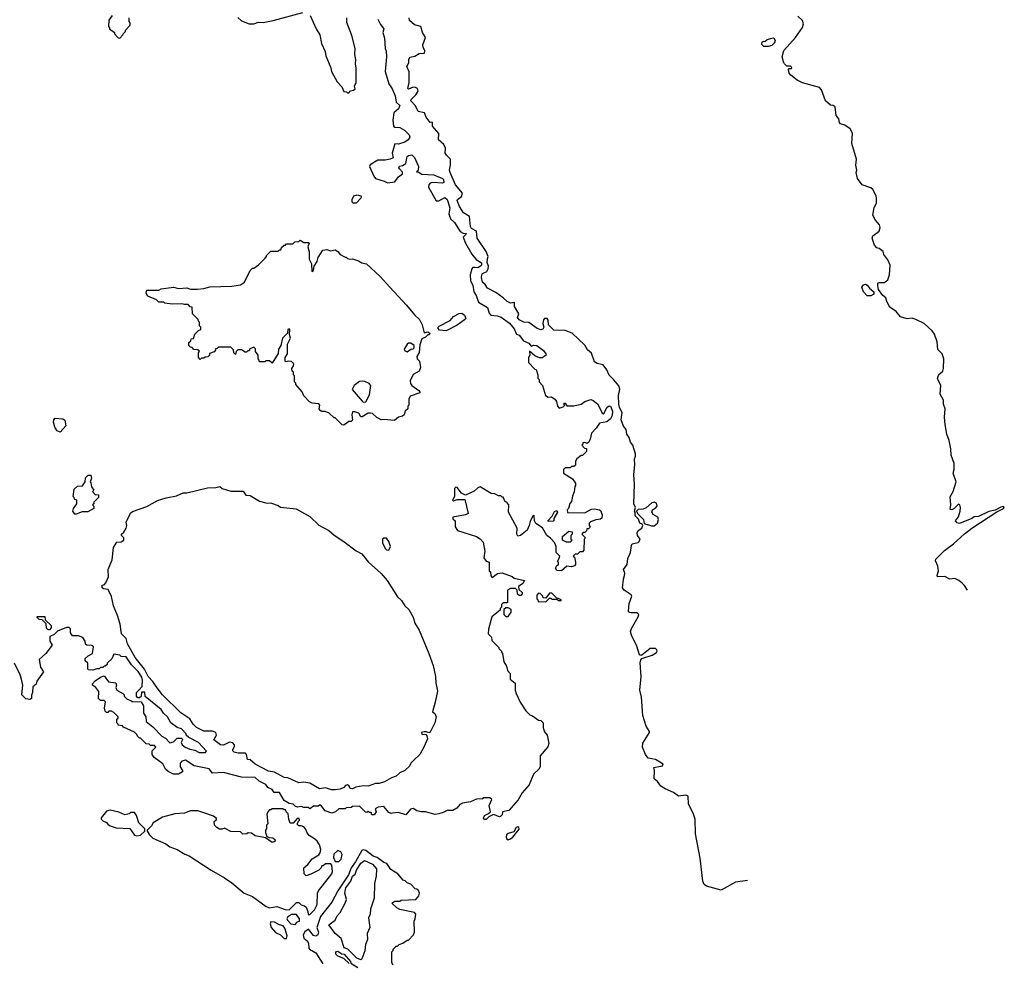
# Model space of a CAD drawing. Extents: x 1793424 to 1900092, y 321114 to 470632.
# Tile 146 of 256: x 1892001 to 1900092, y 368620 to 376371. Entities that reach past the tile are written whole.
import ezdxf

# ---------------------------------------------------------------- set-up
doc = ezdxf.new("R2010")
doc.units = 0

msp = doc.modelspace()

# ---------------------------------------------------------------- linework, layer by layer
at = {"layer": '0CON05XD'}
for points in [[(1892760, 376405), (1892733, 376367), (1892730, 376315), (1892740, 376305), (1892740, 376295), (1892780, 376265), (1892780, 376255), (1892811.7, 376221.7), (1892825, 376220), (1892850, 376245), (1892853, 376257), (1892870, 376275), (1892870, 376285), (1892910, 376325), (1892910, 376345), (1892900, 376355), (1892900, 376385)], [(1893795, 376388), (1893825, 376362), (1893887.6, 376337.6), (1893925, 376335.5), (1893965, 376349.6), (1894002.8, 376347.2), (1894085, 376363.5), (1894329.2, 376429.2)], [(1894388.1, 376405), (1894437.1, 376295), (1894468.8, 376245), (1894482, 376175), (1894510.5, 376110.5), (1894516, 376075), (1894558.8, 375975), (1894563.8, 375945), (1894611.2, 375861.2), (1894648.3, 375818.3), (1894665, 375780), (1894687, 375777), (1894695, 375770), (1894705, 375770), (1894720, 375785), (1894745, 375792.5), (1894757, 375803), (1894752.5, 375825), (1894766.7, 375855), (1894766.7, 375975), (1894760, 376005), (1894763.6, 376043.6), (1894754, 376085), (1894757.5, 376135), (1894731.7, 376241.7), (1894688.3, 376348.3), (1894690, 376385)], [(1894943.3, 376375), (1894965, 376330), (1894992.5, 376295), (1894986.7, 376265), (1894998.3, 376218.3), (1895003.3, 376135), (1895013, 376113), (1895016.2, 376065), (1895003.3, 375945), (1895036, 375845), (1895063.4, 375803.4), (1895086.4, 375746.4), (1895094.2, 375694.2), (1895124.3, 375665), (1895115, 375638.8), (1895076.2, 375605), (1895068.8, 375545), (1895073.3, 375495), (1895085, 375487.5), (1895125, 375486.2), (1895164, 375464), (1895201.2, 375425), (1895206.1, 375406.1), (1895194.2, 375385), (1895165, 375365.6), (1895115, 375348.8), (1895085, 375350), (1895063, 375273), (1895070, 375235), (1895046.1, 375223.9), (1895005, 375216.7), (1894943, 375217), (1894880.7, 375179.3), (1894876.2, 375165), (1894910.9, 375085), (1894925, 375065.7), (1894997.5, 375045), (1895025, 375030), (1895085, 375038.8), (1895115, 375078.8), (1895147.5, 375105), (1895148.3, 375118.3), (1895123.3, 375145), (1895117.5, 375155), (1895121.7, 375168.3), (1895147, 375173), (1895175, 375190), (1895184.3, 375245.7), (1895195.7, 375254.3), (1895225, 375260), (1895245, 375240), (1895278, 375165), (1895276.4, 375133.6), (1895261.7, 375121.7), (1895275, 375120), (1895305, 375100.8), (1895405, 375096.2), (1895475, 375066.9), (1895485, 375057.5), (1895485.7, 375034.3), (1895475, 375028.2), (1895395, 375032.5), (1895373.2, 375026.8), (1895363.8, 375015), (1895362, 374995), (1895425, 374882), (1895445, 374882.9), (1895495, 374910), (1895514.3, 374895), (1895535.5, 374825), (1895527.1, 374775), (1895542, 374735), (1895574, 374705), (1895620, 374630), (1895645, 374617.5), (1895670, 374615), (1895668.8, 374605), (1895646.2, 374585), (1895663.8, 374535), (1895715.8, 374445.8), (1895752, 374402), (1895795, 374373.3), (1895796.5, 374355), (1895786.9, 374345), (1895765, 374332.7), (1895742.5, 374335), (1895725, 374335.8), (1895715.6, 374324.4), (1895703.3, 374275), (1895707.1, 374225), (1895725, 374188.8), (1895732.3, 374135), (1895751.5, 374105), (1895771.3, 374051.3), (1895845, 374006.7), (1895858.8, 373958.8), (1895873.6, 373943.6), (1895925, 373939.1), (1895958, 373928), (1896026.9, 373876.9), (1896065, 373831.4), (1896085, 373787.5), (1896105, 373780), (1896141.7, 373731.7), (1896185, 373712.5), (1896205, 373690), (1896225, 373697.5), (1896250, 373695), (1896305, 373653.3), (1896326.2, 373625), (1896326.7, 373615), (1896295, 373593.3), (1896273.6, 373593.6), (1896235, 373610), (1896191.7, 373648.3), (1896192.5, 373615), (1896183.3, 373595), (1896182.5, 373555), (1896235, 373500), (1896246.7, 373496.7), (1896260, 373455), (1896260, 373425), (1896270, 373415), (1896270, 373395), (1896297.5, 373365), (1896323, 373283), (1896345, 373270), (1896371.7, 373271.7), (1896397.5, 373255), (1896412.5, 373235), (1896420, 373195), (1896435, 373180), (1896468.3, 373191.7), (1896480, 373205), (1896470, 373215), (1896475, 373220), (1896485, 373220), (1896498.3, 373198.3), (1896555, 373200), (1896616.4, 373213.6), (1896645, 373233.3), (1896695, 373250), (1896715, 373243.3), (1896750, 373215), (1896790, 373135), (1896797, 373133), (1896805, 373140), (1896826.2, 373185), (1896845, 373200), (1896855, 373196.2), (1896872.1, 373155), (1896869.4, 373120.6), (1896855, 373092.5), (1896825, 373067.5), (1896765, 373057.5), (1896737.5, 373015), (1896700, 372975), (1896690, 372925), (1896678.3, 372901.7), (1896665, 372890), (1896645, 372897.5), (1896630, 372895), (1896630, 372885), (1896620, 372875), (1896641.7, 372851.7), (1896658.3, 372848.3), (1896660, 372825), (1896625, 372790), (1896615, 372790), (1896580, 372765), (1896570, 372745), (1896568.3, 372711.7), (1896555, 372700), (1896535, 372700), (1896525, 372690), (1896485, 372690), (1896470, 372675), (1896470, 372645), (1896545, 372600), (1896570, 372565), (1896570, 372545), (1896563, 372537), (1896557, 372493), (1896543, 372457), (1896537, 372413), (1896523, 372397), (1896510, 372355), (1896500, 372345), (1896501.7, 372321.7), (1896645, 372320), (1896700.5, 372349.5), (1896725, 372352.5), (1896765, 372345.8), (1896775, 372338.8), (1896788, 372305), (1896783.8, 372276.2), (1896775, 372267.5), (1896735, 372262.5), (1896693.3, 372246.7), (1896680, 372235), (1896680, 372215), (1896688.3, 372201.7), (1896675, 372190), (1896661.7, 372188.3), (1896658.3, 372171.7), (1896645, 372160), (1896631.7, 372158.3), (1896620, 372145), (1896650, 372115), (1896640, 372105), (1896637, 372013), (1896625, 372000), (1896605, 372000), (1896585, 371980), (1896565, 371980)], [(1897981.5, 369299.5), (1897883.6, 369286.4), (1897765, 369221.2), (1897645, 369253.8), (1897625, 369267.5), (1897613.8, 369295), (1897593.8, 369485), (1897554.1, 369684.1), (1897551.2, 369805), (1897535, 369852.5), (1897497.7, 369927.7), (1897493.8, 369993.8), (1897475, 370000), (1897415, 369992), (1897373.4, 370023.4), (1897305, 370051.9), (1897270, 370075), (1897242.2, 370112.2), (1897214.3, 370135), (1897218.8, 370205), (1897212.5, 370227.5), (1897285, 370242.5), (1897290, 370255), (1897225, 370294), (1897166, 370306), (1897143.9, 370333.9), (1897120, 370395), (1897120.7, 370429.3), (1897176.7, 370515), (1897177.5, 370525), (1897148.3, 370568.3), (1897123.3, 370655), (1897110, 370805), (1897098, 370865), (1897107.1, 370975), (1897100.5, 371089.5), (1897106.4, 371113.6), (1897115, 371122.5), (1897199.2, 371150.8), (1897235, 371174), (1897240, 371185), (1897238, 371195), (1897225, 371206), (1897183.6, 371206.4), (1897115, 371150), (1897105, 371147.5), (1897093.3, 371155), (1897074, 371225), (1897028.8, 371315), (1897021.2, 371345), (1897029.3, 371370.7), (1897083.9, 371466.1), (1897088, 371485), (1897075, 371500), (1897025, 371498.2), (1897012, 371502), (1897003.5, 371513.5), (1897009.6, 371575), (1897031.2, 371635), (1897026.5, 371646.5), (1896968.8, 371685), (1896953.6, 371703.6), (1896962.5, 371775), (1896972.5, 371805), (1896974.2, 371825), (1896964.4, 371855.6), (1896993.2, 371896.8), (1897000, 371945), (1897020, 371995), (1897027.7, 372052.3), (1897035, 372065.8), (1897083.8, 372076.2), (1897092.2, 372085), (1897098.9, 372105), (1897079.5, 372135), (1897074.6, 372155), (1897085, 372174.3), (1897113.3, 372195), (1897122.5, 372215), (1897117.5, 372227.5), (1897097.5, 372235), (1897087.5, 372267.5), (1897058, 372295), (1897060, 372325), (1897053.3, 372335), (1897062.5, 372365), (1897046.7, 372395), (1897053.3, 372555), (1897048.8, 372635), (1897056, 372715), (1897053.9, 372763.9), (1897062.5, 372785), (1897061.4, 372805), (1897039.5, 372875), (1897021.4, 372901.4), (1897009.9, 372939.9), (1896991.5, 372965), (1896984.5, 373005), (1896962.3, 373032.3), (1896943.9, 373085), (1896952.5, 373145), (1896929.2, 373185), (1896925, 373212.5), (1896921.2, 373285), (1896932.3, 373335), (1896924.4, 373364.4), (1896885, 373413.3), (1896845, 373450), (1896825.8, 373495), (1896795, 373536.7), (1896746.1, 373546.1), (1896725, 373560), (1896700.5, 373630.5), (1896668.6, 373658.6), (1896645, 373696), (1896541.2, 373795), (1896485, 373818.6), (1896391.5, 373821.5), (1896347.5, 373865), (1896345, 373902.5), (1896336.2, 373916.2), (1896315, 373915.6), (1896304.7, 373905.3), (1896300.5, 373875), (1896308.6, 373845), (1896300.9, 373829.1), (1896285, 373822.9), (1896255, 373835.4), (1896185, 373882.5), (1896145, 373885.3), (1896104.5, 373905), (1896092.2, 373925), (1896103.3, 373955), (1896067.5, 374015), (1896068.3, 374048.3), (1896035, 374043.3), (1896007.5, 374055), (1895975, 374086.7), (1895915, 374130), (1895846.7, 374165), (1895827.1, 374195), (1895803.1, 374215), (1895795.6, 374254.4), (1895798.1, 374275), (1895805.8, 374285), (1895838.7, 374301.3), (1895850.7, 374325), (1895853.9, 374345), (1895842.4, 374375), (1895846.9, 374406.9), (1895849.7, 374425), (1895835.7, 374465.7), (1895760.6, 374575), (1895753.8, 374633.8), (1895715, 374656.9), (1895705, 374671.9), (1895696.9, 374755), (1895648.1, 374785), (1895615, 374836.2), (1895596.5, 374885), (1895597.8, 374895), (1895632, 374918), (1895641.1, 374945), (1895582.9, 375015), (1895538.2, 375115), (1895533.6, 375135), (1895542.2, 375175), (1895542.5, 375225), (1895507.6, 375257.6), (1895497.5, 375275), (1895499.2, 375315), (1895486, 375345), (1895443.8, 375385), (1895444.5, 375435), (1895393.8, 375495), (1895392.5, 375525), (1895385, 375530), (1895375, 375526.7), (1895340.4, 375570.4), (1895327.8, 375605), (1895276.9, 375616.9), (1895255, 375662.9), (1895215.6, 375705), (1895217.5, 375715), (1895256, 375754), (1895275.6, 375784.4), (1895270, 375805), (1895255, 375814.5), (1895234.6, 375815.4), (1895195, 375800), (1895190, 375805), (1895202.5, 375855), (1895203.1, 375943.1), (1895183.1, 375985), (1895198.9, 376015), (1895200, 376045), (1895208.3, 376061.7), (1895248.8, 376071.2), (1895285, 376091.9), (1895328.1, 376095), (1895330.5, 376115), (1895316, 376145), (1895314.7, 376165), (1895336.4, 376225), (1895310.9, 376265), (1895297.5, 376315), (1895245, 376327.5), (1895204.4, 376365), (1895202.4, 376385)], [(1899789.5, 371684.7), (1899765, 371724.3), (1899745, 371743.1), (1899719.2, 371765), (1899685, 371781.5), (1899645, 371775.5), (1899605, 371797.5), (1899543.3, 371795), (1899540.8, 371805), (1899551.5, 371845), (1899545, 371882.5), (1899527.1, 371925), (1899529.6, 371940.4), (1899600.5, 372009.5), (1899675, 372064.2), (1899765, 372147.5), (1899825, 372194.2), (1900031.7, 372328.3), (1900086.7, 372355), (1900092.5, 372365), (1900085, 372372.5), (1900065, 372368), (1900018, 372342), (1899965, 372330.9), (1899879.5, 372290.5), (1899845, 372287.3), (1899825, 372272.5), (1899725, 372231.8), (1899705, 372237.5), (1899692.5, 372255), (1899715, 372287.5), (1899730, 372335), (1899732.5, 372365), (1899727, 372387), (1899715, 372390), (1899680, 372355), (1899660, 372345), (1899648.3, 372348.3), (1899652.5, 372385), (1899648.3, 372451.7), (1899672.5, 372495), (1899697.5, 372575), (1899673.3, 372645), (1899680, 372675), (1899680, 372725), (1899656.7, 372795), (1899653.8, 372845), (1899638.8, 372915), (1899620, 372965), (1899606.2, 373045), (1899600, 373105), (1899606.2, 373175), (1899593.6, 373213.6), (1899593.3, 373245), (1899566.7, 373295), (1899571.2, 373365), (1899544.2, 373424.2), (1899554.4, 373455.6), (1899586.7, 373485), (1899593.3, 373505), (1899596.7, 373585), (1899582.5, 373625), (1899545, 373662.5), (1899541.2, 373725), (1899517.9, 373787.9), (1899499.2, 373815), (1899434.7, 373874.7), (1899365, 373909.4), (1899335, 373919.4), (1899295, 373914.6), (1899239.7, 373929.7), (1899204.4, 373974.4), (1899150.8, 374010.8), (1899126.9, 374055), (1899120, 374085), (1899094.3, 374105), (1899060, 374155), (1899052, 374185), (1899053.8, 374206.2), (1899065, 374212.5), (1899108.3, 374211.7), (1899136.2, 374235), (1899149.2, 374275), (1899153.3, 374355), (1899135, 374397.5), (1899103, 374443), (1899096.1, 374466.1), (1899065, 374490), (1899045, 374497.5), (1899025, 374517.5), (1899006, 374575), (1899011.2, 374595), (1899065, 374634.3), (1899072, 374665), (1899066.5, 374686.5), (1899034.2, 374725), (1899013, 374765), (1899022.9, 374827.1), (1899042.2, 374865), (1899042.9, 374905), (1899039.2, 374925), (1899010.9, 374975), (1898995, 374989.5), (1898924.4, 375015), (1898885.6, 375065), (1898874.4, 375115), (1898879.5, 375135), (1898872.7, 375175), (1898877.3, 375225), (1898840, 375355), (1898845, 375437.5), (1898825, 375473.3), (1898782.5, 375505), (1898746.2, 375516.2), (1898737.5, 375525), (1898732.5, 375555), (1898710, 375585), (1898702.5, 375655), (1898685, 375666.7), (1898665, 375667.5), (1898623.9, 375703.9), (1898590, 375795), (1898574.2, 375815), (1898435, 375851.2), (1898390.8, 375875), (1898337.5, 375915), (1898325, 375932.5), (1898318.3, 375961.7), (1898325, 375970), (1898345, 375970), (1898347, 375977), (1898335, 375990), (1898305, 375990), (1898285, 376007.5), (1898276.7, 376025), (1898267.5, 376065), (1898281.7, 376118.3), (1898376.3, 376223.7), (1898433, 376307), (1898442.6, 376337.4), (1898434.4, 376365), (1898395, 376398.6)], [(1898155, 376152), (1898185, 376161.8), (1898205, 376180), (1898212.1, 376195), (1898205, 376214.3), (1898195, 376218.5), (1898167.2, 376212.8), (1898144.2, 376205.8), (1898125, 376187.5), (1898115, 376192.5), (1898100, 376185), (1898098.3, 376168.3), (1898113, 376153), (1898155, 376152)], [(1894765, 374863.8), (1894740, 374865), (1894733.3, 374875), (1894733.8, 374895), (1894746.7, 374925), (1894775, 374932.9), (1894803.3, 374925), (1894808, 374915), (1894804, 374905), (1894765, 374863.8)], [(1894665, 373040), (1894651.7, 373041.7), (1894595, 373100), (1894585, 373100), (1894545, 373140), (1894511.7, 373151.7), (1894483, 373153), (1894470.7, 373160.7), (1894462.5, 373175), (1894467.5, 373205), (1894460, 373215), (1894405, 373220), (1894381.7, 373231.7), (1894335, 373280), (1894322.5, 373315), (1894270, 373375), (1894270, 373385), (1894260, 373395), (1894260, 373445), (1894250, 373455), (1894250, 373475), (1894240, 373485), (1894237.5, 373505), (1894251.7, 373528.3), (1894254, 373545), (1894235, 373562.5), (1894214, 373566), (1894185, 373560), (1894182.5, 373565), (1894182.5, 373595), (1894202.5, 373625), (1894203.3, 373705), (1894226.7, 373755), (1894217.5, 373785), (1894222.5, 373825), (1894215, 373832.5), (1894203.8, 373825), (1894202.5, 373795), (1894162, 373755), (1894146.2, 373695), (1894128.8, 373665), (1894125, 373630), (1894075, 373550), (1894055, 373570), (1894025, 373570), (1894015, 373560), (1893971.7, 373561.7), (1893970, 373575), (1893960, 373585), (1893960, 373615), (1893940, 373645), (1893938.3, 373668.3), (1893925, 373680), (1893891.7, 373668.3), (1893888.3, 373651.7), (1893875, 373650), (1893865, 373640), (1893855, 373640), (1893825, 373660), (1893795, 373660), (1893780, 373645), (1893775, 373620), (1893760, 373635), (1893758.3, 373658.3), (1893735, 373680), (1893635, 373680), (1893625, 373670), (1893611.7, 373668.3), (1893610, 373655), (1893598.3, 373641.7), (1893561.7, 373628.3), (1893560, 373615), (1893548.3, 373601.7), (1893525, 373600), (1893515, 373590), (1893495, 373590), (1893485, 373580), (1893470, 373595), (1893470, 373635), (1893478.3, 373648.3), (1893465, 373660), (1893431.7, 373661.7), (1893418.3, 373678.3), (1893405, 373680), (1893390, 373695), (1893391.7, 373718.3), (1893408.3, 373731.7), (1893411.7, 373748.3), (1893428.3, 373751.7), (1893441.7, 373788.3), (1893471.7, 373818.3), (1893490, 373825), (1893490, 373845), (1893480, 373855), (1893480, 373885), (1893470, 373895), (1893468.3, 373908.3), (1893420, 373955), (1893418.3, 374008.3), (1893401.7, 374011.7), (1893385, 374030), (1893355, 374030), (1893335, 374037.5), (1893253, 374033), (1893193, 374043), (1893185, 374050), (1893145, 374050), (1893125, 374070), (1893055, 374100), (1893040, 374125), (1893045, 374150), (1893145, 374150), (1893165, 374160), (1893265, 374172.5), (1893305, 374163.3), (1893375, 374167.5), (1893405, 374157.5), (1893463, 374157), (1893515, 374162.5), (1893565, 374177.5), (1893745, 374182.5), (1893817, 374193), (1893847.5, 374215), (1893895, 374310), (1893915, 374330), (1893925, 374330), (1893963, 374357), (1894018.3, 374411.7), (1894030, 374425), (1894030, 374435), (1894065, 374470), (1894125, 374470), (1894135, 374480), (1894148.3, 374481.7), (1894151.7, 374498.3), (1894175, 374520), (1894185, 374520), (1894195, 374530), (1894245, 374530), (1894263, 374547), (1894295, 374550), (1894305, 374560), (1894335, 374540), (1894375, 374540), (1894380, 374535), (1894370, 374505), (1894380, 374465), (1894380, 374405), (1894400, 374365), (1894401.7, 374301.7), (1894415, 374310), (1894420, 374345), (1894446.7, 374385), (1894453.8, 374416.2), (1894493.6, 374476.4), (1894525, 374482.5), (1894555, 374472.5), (1894595, 374480), (1894616.4, 374466.4), (1894635, 374442.5), (1894675, 374420), (1894685, 374420), (1894695, 374410), (1894715, 374402.5), (1894737, 374407), (1894785, 374390), (1894813, 374373), (1894850, 374365), (1894962.7, 374262.7), (1895042.4, 374172.4), (1895180.8, 374025), (1895245, 373946.2), (1895286.8, 373906.8), (1895310, 373865), (1895325, 373800), (1895355, 373807.5), (1895372.5, 373795), (1895367.5, 373782.5), (1895355, 373782.5), (1895335, 373763.8), (1895305, 373750), (1895290.8, 373699.2), (1895282.7, 373637.3), (1895263.6, 373603.6), (1895267.5, 373585), (1895287, 373567), (1895296.1, 373513.9), (1895285, 373483.8), (1895234.3, 373455.7), (1895208.8, 373405), (1895212, 373382), (1895222.5, 373365), (1895280, 373325), (1895290, 373315), (1895290, 373305), (1895210.7, 373279.3), (1895200, 373255), (1895200, 373205), (1895190, 373195), (1895190, 373175), (1895170, 373155), (1895160, 373125), (1895147, 373113), (1895113, 373107), (1895081.7, 373078.3), (1894995, 373086.7), (1894973, 373083), (1894935, 373102.5), (1894900, 373135), (1894885, 373140), (1894865, 373140), (1894815, 373110), (1894805, 373110), (1894788.3, 373138.3), (1894755, 373150), (1894735, 373150), (1894730, 373125), (1894737.5, 373082.5), (1894725, 373070), (1894705, 373070), (1894665, 373040)], [(1898965, 374102.5), (1898936.2, 374135), (1898922.5, 374175), (1898935, 374192.5), (1898953, 374197), (1898965, 374190), (1898984.3, 374164.3), (1899020, 374135), (1899019.2, 374115), (1898995, 374102.7), (1898965, 374102.5)], [(1895505, 373814.7), (1895450.5, 373820.5), (1895440, 373835), (1895440, 373845), (1895447.7, 373852.3), (1895539.1, 373900.9), (1895565, 373932.5), (1895612.4, 373957.6), (1895635, 373960), (1895656, 373945), (1895667.5, 373915), (1895657.5, 373905), (1895597.3, 373862.7), (1895505, 373814.7)], [(1895185, 373642), (1895214.4, 373665.6), (1895235, 373668), (1895243.8, 373675), (1895244, 373695), (1895215, 373714.3), (1895195.8, 373714.2), (1895185, 373706.7), (1895160, 373665), (1895162.3, 373652.3), (1895185, 373642)], [(1894825, 373230), (1894845, 373232.5), (1894875, 373290), (1894887, 373367), (1894873.8, 373383.8), (1894838.3, 373398.3), (1894815, 373402.2), (1894795, 373398.1), (1894750, 373365), (1894734, 373334), (1894815, 373237.5), (1894825, 373230)], [(1892335, 372982.5), (1892310, 372995), (1892290, 373025), (1892280, 373065), (1892282.5, 373085), (1892293, 373097), (1892355, 373092.5), (1892371.7, 373081.7), (1892380, 373035), (1892335, 372982.5)], [(1892465, 372310), (1892455, 372310), (1892437.5, 372335), (1892443, 372357), (1892470, 372395), (1892470, 372425), (1892451.7, 372431.7), (1892450, 372445), (1892440, 372455), (1892450, 372515), (1892475, 372540), (1892518.3, 372541.7), (1892540, 372575), (1892541.7, 372608.3), (1892565, 372630), (1892585, 372630), (1892590, 372605), (1892580, 372575), (1892587, 372567), (1892590, 372535), (1892610, 372505), (1892600, 372495), (1892621.7, 372471.7), (1892648.3, 372468.3), (1892650, 372445), (1892611.7, 372408.3), (1892610, 372395), (1892600, 372385), (1892610, 372375), (1892610, 372355), (1892561.7, 372328.3), (1892515, 372327.5), (1892465, 372310)], [(1896565, 371980), (1896550, 371965), (1896560, 371955), (1896570, 371915), (1896570, 371895), (1896560, 371885), (1896535, 371877.5), (1896498.3, 371881.7), (1896455, 371842.5), (1896415, 371847.5), (1896403.8, 371865), (1896415, 371887.5), (1896430, 371895), (1896430, 371915), (1896420, 371925), (1896430, 371935), (1896440, 371965), (1896410, 371995), (1896410, 372045), (1896397, 372077), (1896363, 372113), (1896332.5, 372135), (1896296.7, 372196.7), (1896243.6, 372233.6), (1896232.5, 372255), (1896228.3, 372298.3), (1896215, 372290), (1896195, 372250), (1896188.8, 372215), (1896171.7, 372178.3), (1896116.8, 372133.2), (1896095, 372129.2), (1896087.1, 372145), (1896089.2, 372195), (1896017.5, 372325), (1896020, 372385), (1896010, 372395), (1896008.3, 372408.3), (1895991.7, 372411.7), (1895975, 372450), (1895965, 372450), (1895955, 372460), (1895935, 372460), (1895907, 372477), (1895875, 372480), (1895785, 372532.5), (1895765, 372526.7), (1895735, 372498.8), (1895663.6, 372466.4), (1895631.7, 372481.7), (1895595, 372527.5), (1895585, 372530), (1895575, 372520), (1895573.8, 372455), (1895557.5, 372425), (1895565, 372420), (1895595, 372430), (1895660, 372430), (1895686.1, 372313.9), (1895665, 372303.3), (1895560, 372285), (1895561.7, 372271.7), (1895580, 372255), (1895580, 372205), (1895600, 372175), (1895755, 372126.2), (1895785, 372106.2), (1895808.8, 372078.8), (1895824.4, 372004.4), (1895815, 371950), (1895835, 371923.3), (1895860, 371915), (1895860, 371845), (1895870, 371835), (1895871.7, 371801.7), (1895885, 371790), (1895928.3, 371821.7), (1895965, 371827.5), (1896047, 371797), (1896065, 371782.5), (1896150, 371765), (1896135, 371740), (1896100, 371715), (1896101.7, 371691.7), (1896130, 371665), (1896130, 371655), (1896118.3, 371641.7), (1896105, 371640), (1896091.7, 371651.7), (1896090, 371685), (1896075, 371700), (1896035, 371697.5), (1896010, 371685), (1896010, 371585), (1896005, 371580), (1895975, 371580), (1895961.7, 371568.3), (1895960, 371545), (1895950, 371535), (1895948.3, 371521.7), (1895880, 371465), (1895852.5, 371365), (1895850, 371325), (1895878.3, 371298.3), (1895881.7, 371271.7), (1895940, 371215), (1895940, 371205), (1895960, 371185), (1895960, 371175), (1895970, 371165), (1895980, 371095), (1896001.7, 371061.7), (1896010, 371025), (1896031.7, 371001.7), (1896033, 370953), (1896071.7, 370921.7), (1896072.5, 370865), (1896080, 370835), (1896113.3, 370765), (1896160, 370695), (1896192.3, 370662.3), (1896215, 370653.3), (1896265, 370616.7), (1896285, 370613.3), (1896303.3, 370595), (1896303.3, 370555), (1896315, 370522.5), (1896336.7, 370495), (1896348.8, 370425), (1896340.5, 370399.5), (1896277.5, 370325), (1896277, 370233), (1896266.4, 370213.6), (1896222.5, 370175), (1896188.8, 370085), (1896129.7, 370020.3), (1896097.3, 369962.7), (1896020, 369875), (1895970, 369865), (1895965, 369840), (1895955, 369827.5), (1895943.9, 369823.9), (1895895, 369842.5), (1895857, 369823), (1895835, 369800), (1895821.7, 369801.7), (1895813, 369813), (1895820, 369835), (1895855, 369850), (1895870, 369865), (1895860, 369915), (1895880, 369965), (1895865, 369980), (1895815, 369980), (1895805, 369970), (1895755, 369967.5), (1895705, 369947.5), (1895640, 369935), (1895617.5, 369925), (1895592.5, 369895), (1895560, 369875), (1895513.6, 369876.4), (1895481.7, 369858.3), (1895445, 369847.5), (1895415, 369843.3), (1895335, 369863.3), (1895303.6, 369863.6), (1895265, 369872.5), (1895235, 369892.5), (1895213.3, 369885), (1895175, 369840), (1895115, 369860), (1895066, 369854), (1895055, 369851.2), (1895035, 369858.8), (1894995, 369907.5), (1894948.3, 369901.7), (1894921.7, 369888.3), (1894930, 369865), (1894915, 369840), (1894895, 369840), (1894888.3, 369858.3), (1894875, 369860), (1894865, 369870), (1894855, 369860), (1894841.7, 369861.7), (1894795, 369910), (1894735, 369907.5), (1894725, 369900), (1894683, 369897), (1894675, 369890), (1894625, 369890), (1894597, 369863), (1894565, 369852.5), (1894511.7, 369871.7), (1894475, 369920), (1894465, 369920), (1894455, 369910), (1894415, 369910), (1894385, 369890), (1894375, 369900), (1894335, 369900), (1894315, 369907.5), (1894283, 369903), (1894265, 369910), (1894248.3, 369928.3), (1894215, 369932.5), (1894175, 369957.5), (1894135, 370022.5), (1894093, 370023), (1894076.4, 370046.4), (1894040, 370065), (1894025, 370090), (1893970, 370115), (1893937, 370147), (1893825, 370150), (1893675, 370187.5), (1893585, 370182.5), (1893557, 370217), (1893435, 370242.5), (1893365, 370287.5), (1893335, 370280), (1893320, 370265), (1893320, 370235), (1893340, 370205), (1893338.3, 370191.7), (1893307, 370173), (1893265, 370172.5), (1893220, 370195), (1893200, 370215), (1893178.3, 370258.3), (1893105, 370310), (1893090, 370335), (1893090, 370365), (1893120, 370395), (1893108.3, 370408.3), (1893075, 370410), (1893065, 370420), (1893041.7, 370421.7), (1892995, 370470), (1892985, 370470), (1892970, 370485), (1892965, 370500), (1892945, 370517.5), (1892855, 370560), (1892845, 370570), (1892810, 370575), (1892810, 370585), (1892800, 370595), (1892800, 370625), (1892810, 370635), (1892810, 370645), (1892775, 370680), (1892755, 370690), (1892735, 370690), (1892725, 370680), (1892715, 370680), (1892705, 370690), (1892697.5, 370715), (1892707, 370767), (1892695, 370780), (1892665, 370780), (1892650, 370795), (1892651.7, 370851.7), (1892626.4, 370886.4), (1892600, 370905), (1892600, 370915), (1892620.7, 370939.3), (1892665, 370970), (1892695, 370980), (1892731.7, 370931.7), (1892790, 370925), (1892797.5, 370905), (1892792.5, 370885), (1892800, 370865), (1892850, 370835), (1892860, 370825), (1892860, 370815), (1892885, 370790), (1892915, 370780), (1892925, 370770), (1892998.3, 370768.3), (1893017.5, 370735), (1893020, 370675), (1893037.5, 370645), (1893040, 370605), (1893095, 370562.5), (1893170, 370485), (1893199.3, 370469.3), (1893235, 370430), (1893265, 370440), (1893295, 370470), (1893335, 370470), (1893340, 370455), (1893327.5, 370435), (1893337.5, 370415), (1893360, 370395), (1893398.3, 370378.3), (1893441.7, 370371.7), (1893475, 370352.5), (1893527.5, 370352.5), (1893537.5, 370362.5), (1893470, 370435), (1893390, 370475), (1893370, 370495), (1893370, 370505), (1893330, 370545), (1893295, 370557.5), (1893244.1, 370594.1), (1893216.7, 370645), (1893184.1, 370674.1), (1893162.5, 370705), (1893031.7, 370811.7), (1893028.3, 370848.3), (1893001.7, 370848.3), (1892998.3, 370811.7), (1892985, 370800), (1892971.7, 370801.7), (1892960, 370815), (1892960, 370845), (1892980, 370865), (1893007.5, 370895), (1893010, 370945), (1893005, 370970), (1892975, 371017.5), (1892920.7, 371070.7), (1892875, 371137.5), (1892835, 371140), (1892825, 371150), (1892775, 371160), (1892758.3, 371121.7), (1892720, 371085), (1892720, 371075), (1892705, 371060), (1892695, 371060), (1892685, 371050), (1892665, 371050), (1892655, 371040), (1892635, 371040), (1892601.7, 371028.3), (1892565, 371030), (1892560, 371035), (1892560, 371085), (1892540, 371105), (1892540, 371125), (1892563, 371147), (1892600, 371165), (1892608.3, 371218.3), (1892595, 371230), (1892552.5, 371232.5), (1892541.7, 371241.7), (1892540, 371265), (1892520, 371295), (1892485, 371310), (1892435, 371310), (1892420, 371335), (1892418.3, 371368.3), (1892407, 371377), (1892385, 371377.5), (1892313, 371347), (1892285, 371320), (1892250, 371305), (1892250, 371265), (1892267, 371233), (1892216.4, 371163.6), (1892162.5, 371115), (1892173.6, 371053.6), (1892197.5, 371015), (1892143, 370937), (1892136.1, 370913.9), (1892108.3, 370891.7), (1892107.5, 370845), (1892098.3, 370821.7), (1892097.5, 370795), (1892085, 370787.5), (1892053, 370793), (1892017.5, 370825), (1892027.5, 370905), (1892016.7, 370953.3), (1892005, 370990), (1891957.5, 371085)], [(1894595, 370043.8), (1894563.9, 370043.9), (1894515, 370061.2), (1894465, 370052.5), (1894385, 370098.8), (1894335, 370106.7), (1894295, 370103.3), (1894205, 370142.5), (1894175, 370147.5), (1894095, 370190), (1894045, 370198.8), (1893935, 370256.7), (1893895, 370292.5), (1893873, 370293), (1893866, 370335), (1893855.6, 370345.6), (1893796.4, 370346.4), (1893762.5, 370355), (1893754.1, 370364.1), (1893754.1, 370374.1), (1893767.4, 370402.6), (1893766.9, 370415), (1893751.5, 370431.5), (1893724.5, 370435.5), (1893675, 370411.2), (1893652.5, 370415), (1893597.5, 370455), (1893618.6, 370495), (1893612, 370515), (1893585, 370527.1), (1893515, 370528), (1893455, 370556.7), (1893426.7, 370585), (1893399.5, 370629.5), (1893325, 370676.7), (1893175.8, 370825.8), (1893123.8, 370895), (1893096, 370935), (1893056.2, 370975), (1893026.6, 371036.6), (1892951.2, 371131.2), (1892888, 371245), (1892875, 371287.5), (1892837.5, 371325), (1892826.2, 371405), (1892805.8, 371475.8), (1892771.2, 371555), (1892755, 371632.5), (1892729.3, 371689.3), (1892690, 371695), (1892680, 371705), (1892680, 371725), (1892695, 371730), (1892710, 371745), (1892730, 371795), (1892728.8, 371855), (1892760, 371935), (1892771.2, 372035), (1892800, 372080), (1892835, 372080.8), (1892855.7, 372095), (1892855.8, 372115), (1892838.8, 372135), (1892838, 372145), (1892857.8, 372162.2), (1892875.6, 372195), (1892880.6, 372215), (1892876.7, 372243.3), (1892913, 372317), (1892928.3, 372331.7), (1893045, 372373.3), (1893135, 372421.2), (1893205, 372443.3), (1893289.3, 372460.7), (1893345, 372483.3), (1893375.9, 372484.1), (1893543.9, 372526.1), (1893613, 372527), (1893645, 372537.5), (1893665, 372520), (1893735, 372497.5), (1893837, 372497), (1893860, 372465), (1893895, 372462.5), (1893972.5, 372415), (1894025, 372402), (1894070.5, 372400.5), (1894125, 372381.2), (1894145.7, 372365.7), (1894272.3, 372352.3), (1894385, 372291.2), (1894459.3, 372219.3), (1894542.5, 372175), (1894585, 372136.7), (1894665.8, 372085.8), (1894765, 372006.7), (1894812.3, 371982.3), (1894865, 371916.7), (1894971.2, 371821.2), (1895020, 371765), (1895105, 371630), (1895139.7, 371599.7), (1895165.9, 371555.9), (1895198.8, 371525), (1895235, 371462.5), (1895248.8, 371415), (1895285, 371357.5), (1895364, 371165), (1895400, 371065), (1895418.8, 370975), (1895420, 370925), (1895434, 370855), (1895416.2, 370765), (1895392.5, 370685), (1895413, 370673), (1895423.8, 370645), (1895412, 370595), (1895375, 370517.5), (1895363.3, 370513.3), (1895345, 370522.5), (1895325, 370522.5), (1895303.3, 370515), (1895305, 370502.5), (1895339.3, 370499.3), (1895348, 370488), (1895352, 370465), (1895323.6, 370396.4), (1895288.8, 370335), (1895241.7, 370291.7), (1895216.4, 370263.6), (1895205, 370240), (1895165, 370203.3), (1895126.4, 370183.6), (1895095, 370157.5), (1895056.4, 370143.6), (1894999.5, 370110.5), (1894955, 370096.7), (1894925, 370096.7), (1894866.1, 370073.9), (1894825, 370076.7), (1894763.6, 370066.4), (1894735, 370053.3), (1894717, 370057), (1894708.8, 370075), (1894694.3, 370085.7), (1894679.7, 370080.3), (1894665, 370063.3), (1894635, 370050), (1894595, 370043.8)], [(1897193.3, 372213.3), (1897215, 372214.7), (1897243.1, 372235), (1897251.8, 372265), (1897245.3, 372285.3), (1897206.1, 372306.1), (1897196.7, 372325), (1897202.5, 372345), (1897225, 372357.5), (1897238.8, 372375), (1897235, 372398.9), (1897215, 372407.9), (1897195, 372402.9), (1897149.3, 372360.7), (1897125, 372351.4), (1897083.3, 372346.7), (1897070, 372335), (1897077.5, 372315), (1897128.8, 372265), (1897131.7, 372231.7), (1897193.3, 372213.3)], [(1896345, 372250), (1896340, 372255), (1896378.3, 372291.7), (1896395, 372330), (1896415, 372340), (1896420, 372325), (1896390, 372275), (1896390, 372255), (1896385, 372252.5), (1896345, 372250)], [(1896525, 372080), (1896495, 372080), (1896462.5, 372095), (1896462.5, 372125), (1896515, 372170), (1896540, 372165), (1896540, 372145), (1896530, 372135), (1896530, 372105), (1896540, 372095), (1896525, 372080)], [(1895035, 372012.5), (1895048, 372045), (1895036, 372085), (1895015, 372113.3), (1894995, 372113.3), (1894983.3, 372105), (1894982.7, 372072.7), (1895005, 372027.5), (1895015, 372017.5), (1895035, 372012.5)], [(1896325, 371590), (1896355, 371620), (1896365, 371620), (1896375, 371610), (1896415, 371610), (1896425, 371600), (1896450, 371600), (1896450, 371605), (1896411.7, 371621.7), (1896375, 371660), (1896355, 371660), (1896325, 371620), (1896301.7, 371621.7), (1896300, 371635), (1896278.3, 371658.3), (1896265, 371660), (1896250, 371645), (1896250, 371615), (1896260, 371605), (1896261.7, 371591.7), (1896325, 371590)], [(1892245, 371360), (1892235, 371360), (1892221.7, 371371.7), (1892218.3, 371408.3), (1892185, 371440), (1892160, 371445), (1892143, 371463), (1892145, 371470), (1892207.5, 371467.5), (1892211.7, 371441.7), (1892260, 371395), (1892260, 371375), (1892245, 371360)], [(1896015, 371470), (1896040, 371505), (1896040, 371525), (1896015, 371540), (1895995, 371540), (1895980, 371525), (1895980, 371485), (1895995, 371470), (1896015, 371470)], [(1892965, 369668), (1892995, 369673.8), (1893030, 369705), (1893030, 369725), (1892980, 369775), (1892962.5, 369835), (1892945, 369857.5), (1892915, 369860), (1892901.7, 369848.3), (1892865, 369840), (1892815, 369862.5), (1892745, 369876.7), (1892715, 369870), (1892670, 369815), (1892670, 369805), (1892685, 369790), (1892715, 369777.5), (1892725, 369762.5), (1892745, 369750), (1892793.9, 369733.9), (1892907, 369727), (1892945, 369673.8), (1892965, 369668)], [(1894385, 369020), (1894425, 369060), (1894446.4, 369103.6), (1894447.5, 369195), (1894456.7, 369215), (1894566.2, 369355), (1894571.2, 369375), (1894567.5, 369427.5), (1894557.5, 369437.5), (1894513, 369437), (1894495, 369420), (1894485, 369420), (1894480, 369405), (1894460, 369385), (1894395, 369352.5), (1894355, 369340), (1894340, 369355), (1894337.5, 369405), (1894369.5, 369430.5), (1894405, 369477.5), (1894458.3, 369511.7), (1894471.7, 369528.3), (1894476.7, 369555), (1894463.9, 369593.9), (1894445, 369622.5), (1894425, 369642.5), (1894380.7, 369670.7), (1894363, 369693), (1894350, 369725), (1894335, 369740), (1894315, 369750), (1894295, 369750), (1894281.7, 369761.7), (1894291.7, 369788.3), (1894300, 369795), (1894298.3, 369808.3), (1894281.7, 369808.3), (1894248.3, 369771.7), (1894225, 369770), (1894212.5, 369805), (1894207, 369847), (1894190, 369865), (1894185, 369880), (1894175, 369880), (1894165, 369890), (1894075, 369890), (1894065, 369880), (1894055, 369880), (1894040, 369865), (1894032.5, 369845), (1894040, 369765), (1894030, 369755), (1894030, 369725), (1894020, 369715), (1894020, 369695), (1894031.7, 369661.7), (1894052.5, 369652.5), (1894081.7, 369651.7), (1894100, 369635), (1894098.3, 369621.7), (1894075, 369612.5), (1894021.7, 369651.7), (1893935, 369667.5), (1893905, 369690), (1893878.3, 369691.7), (1893867, 369683), (1893835, 369680), (1893815, 369700), (1893735, 369702.5), (1893685, 369730), (1893665, 369722.5), (1893643, 369723), (1893620, 369735), (1893602.5, 369755), (1893600, 369785), (1893618.3, 369801.7), (1893618.3, 369808.3), (1893595, 369830), (1893523.3, 369853.3), (1893465, 369872.5), (1893405, 369872.5), (1893355, 369853.3), (1893275, 369847.5), (1893175, 369820), (1893097, 369773), (1893085, 369750), (1893050, 369715), (1893050, 369705), (1893067.5, 369675), (1893095, 369647.5), (1893201.7, 369601.7), (1893235, 369578), (1893294.2, 369554.2), (1893357, 369517), (1893395, 369504.2), (1893575, 369384), (1893683.2, 369323.2), (1893745, 369280), (1893845, 369196), (1893915, 369168), (1894026.1, 369086.1), (1894055, 369076.2), (1894115, 369086.7), (1894183, 369063), (1894215, 369060), (1894275, 369120), (1894295, 369120), (1894315, 369100), (1894341.7, 369091.7), (1894355, 369080), (1894370, 369045), (1894371.7, 369021.7), (1894385, 369020)], [(1896015, 369635.7), (1896035, 369641.5), (1896055, 369656.7), (1896105, 369723.3), (1896103.8, 369735), (1896095, 369742), (1896080, 369735), (1896061.2, 369698.8), (1896015, 369685.6), (1896002.5, 369675), (1896000, 369655), (1896005, 369642), (1896015, 369635.7)], [(1895070, 368605), (1895060, 368625), (1895060, 368715), (1895070, 368725), (1895070, 368735), (1895095, 368760), (1895105, 368760), (1895120, 368775), (1895150, 368785), (1895185, 368810), (1895195, 368810), (1895236.7, 368855), (1895246.7, 368875), (1895242.5, 368965), (1895251.2, 368985), (1895256.2, 369025), (1895245, 369036.2), (1895125, 369062.5), (1895100, 369075), (1895060, 369115), (1895085, 369130), (1895125, 369130), (1895135, 369140), (1895257, 369143), (1895282.5, 369175), (1895287.5, 369195), (1895278.3, 369218.3), (1895265, 369230), (1895251.7, 369231.7), (1895215, 369270), (1895185, 369280), (1895168.3, 369298.3), (1895151.7, 369301.7), (1895110, 369355), (1895050, 369390), (1895019.3, 369439.3), (1894995, 369447.5), (1894938.3, 369488.3), (1894905, 369501.2), (1894845, 369547.5), (1894825, 369552.5), (1894813.6, 369546.4), (1894762, 369455), (1894726, 369405), (1894702.7, 369347.3), (1894614.3, 369215.7), (1894565, 369123.3), (1894472.5, 369005), (1894443.3, 368915), (1894456.7, 368875), (1894452.5, 368855), (1894435, 368842.5), (1894415, 368847.5), (1894375, 368900), (1894345, 368880), (1894332, 368855), (1894336.4, 368826.4), (1894362.5, 368805), (1894373.3, 368785), (1894376.7, 368745), (1894383.3, 368735), (1894435.9, 368705.9), (1894493.3, 368615)], [(1894625, 369457.5), (1894642.5, 369475), (1894650, 369515), (1894640, 369535), (1894615, 369547.5), (1894583.9, 369516.1), (1894579.3, 369489.3), (1894595, 369457.5), (1894625, 369457.5)], [(1894805, 368648), (1894772.1, 368662.1), (1894698, 368735), (1894668.3, 368748.3), (1894644.1, 368824.1), (1894592.5, 368865), (1894543, 368937), (1894593.3, 368975), (1894609.3, 369010.7), (1894633.6, 369036.4), (1894675.9, 369114.1), (1894686.2, 369145), (1894674.2, 369195), (1894680.3, 369239.7), (1894721.2, 369295), (1894736.7, 369335), (1894757, 369353), (1894769.2, 369385), (1894805, 369443.8), (1894835, 369465.8), (1894901.2, 369435), (1894933.8, 369395), (1894930, 369335), (1894917.5, 369275), (1894914.2, 369155), (1894884, 369065), (1894880, 369025), (1894868.8, 368995), (1894879.5, 368915), (1894855.7, 368865), (1894859.5, 368815), (1894841.9, 368775), (1894837.7, 368722.3), (1894814.2, 368655.8), (1894805, 368648)], [(1894265, 368940), (1894285, 368960), (1894300, 368965), (1894300, 368985), (1894275, 369020), (1894235, 369020), (1894201.7, 368998.3), (1894197.5, 368985), (1894202.5, 368975), (1894230, 368945), (1894265, 368940)], [(1894195, 368823.1), (1894200.6, 368845), (1894178.9, 368908.9), (1894167, 368927), (1894137.5, 368935), (1894095, 368958.8), (1894065, 368960), (1894059.2, 368945), (1894066.9, 368915), (1894102.8, 368872.8), (1894145, 368854.2), (1894175, 368823.3), (1894195, 368823.1)], [(1894708.3, 368618.3), (1894665, 368660), (1894615, 368680), (1894600, 368695), (1894600, 368715), (1894615, 368720), (1894648.3, 368698.3), (1894667.5, 368695), (1894720, 368635), (1894721.7, 368621.7), (1894780, 368585)]]:
    msp.add_lwpolyline(points, dxfattribs=at)

doc.saveas('drawing.dxf')
